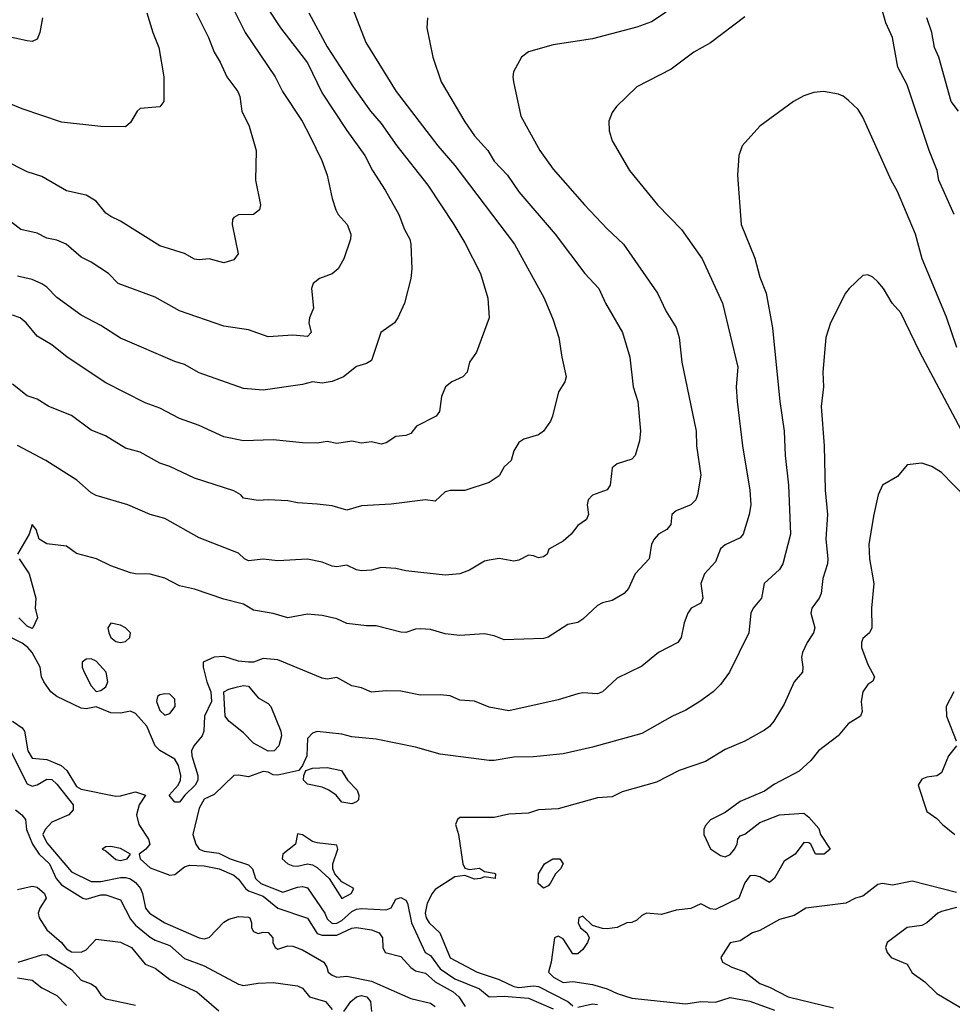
# Model space of a CAD drawing. Header units: metres. Extents: x -46681 to -43747, y -240911 to -237677.
# Tile 232 of 256: x -45407 to -45312, y -240517 to -240417. Entities that reach past the tile are written whole.
import ezdxf

# ---------------------------------------------------------------- set-up
doc = ezdxf.new("R2010")
doc.units = ezdxf.units.M
doc.layers.add('CONTOUR_INDEX', color=1, linetype='Continuous')
doc.layers.add('CONTOUR_INTER', color=3, linetype='Continuous')

msp = doc.modelspace()

# ---------------------------------------------------------------- linework, layer by layer
at = {"layer": 'CONTOUR_INDEX'}
for points, elevation in [([(-45373, -240415.52), (-45371.67, -240419.02), (-45368.57, -240424.02), (-45364.33, -240429.52), (-45362.6, -240431.52), (-45356.55, -240439.52), (-45353.54, -240445.02), (-45352.6, -240447.22), (-45352.02, -240449.02), (-45351.74, -240451.02), (-45351.3, -240453.02), (-45351.42, -240453.52), (-45352.06, -240454.52), (-45352.66, -240457.02), (-45352.89, -240457.52), (-45353.6, -240458.55), (-45354.1, -240458.92), (-45355.6, -240459.34), (-45356.1, -240459.67), (-45356.62, -240460.52), (-45356.89, -240461.52), (-45357.6, -240462.15), (-45358.1, -240463.08), (-45359.1, -240463.76), (-45361.6, -240464.57), (-45363.1, -240464.56), (-45363.6, -240464.69), (-45364.6, -240465.65), (-45365.6, -240465.5), (-45369.1, -240465.94), (-45372.1, -240466.14), (-45373.6, -240466.57), (-45375.1, -240466.14), (-45376.6, -240465.95), (-45378.6, -240465.82), (-45379.6, -240465.63), (-45381.6, -240465.51), (-45382.6, -240465.58), (-45384.1, -240465.36), (-45384.38, -240465.02), (-45385.1, -240464.59), (-45389.1, -240463.3), (-45391.6, -240462.12), (-45392.6, -240461.8), (-45394.6, -240460.66), (-45396.1, -240460.25), (-45398.15, -240459.02), (-45399.6, -240458.42), (-45401.6, -240456.94), (-45403.89, -240456.02), (-45405.1, -240455.29), (-45406.1, -240454.95), (-45407.6, -240453.75)], 85), ([(-45393.95, -240416.02), (-45393.32, -240418.02), (-45392.7, -240419.52), (-45392.22, -240422.52), (-45392.21, -240425.02), (-45392.6, -240425.55), (-45394.6, -240425.75), (-45394.91, -240426.02), (-45395.6, -240427.16), (-45396.1, -240427.59), (-45398.6, -240427.58), (-45402.6, -240427.14), (-45406.6, -240425.76), (-45410.1, -240424.35)], 90), ([(-45311.1, -240458.4), (-45315.33, -240450.52), (-45317.26, -240446.52), (-45318.14, -240445.52), (-45319.02, -240444.02), (-45319.6, -240443.34), (-45320.1, -240442.88), (-45320.6, -240442.64), (-45321.1, -240442.71), (-45322.52, -240444.02), (-45322.86, -240444.52), (-45324.39, -240447.52), (-45324.89, -240449.02), (-45325.18, -240452.52), (-45325.11, -240454.02), (-45325.34, -240456.02), (-45325.03, -240460.02), (-45324.94, -240464.52), (-45324.72, -240467.02), (-45324.89, -240469.52), (-45324.66, -240471.52), (-45324.72, -240472.02), (-45325.18, -240473.52), (-45325.34, -240475.02), (-45325.55, -240475.52), (-45326.3, -240476.52), (-45326.41, -240477.02), (-45326.01, -240478.52), (-45326.13, -240479.02), (-45326.78, -240480.02), (-45327.24, -240481.02), (-45327.36, -240481.52), (-45327.22, -240482.52), (-45327.26, -240483.02), (-45328.11, -240484.02), (-45329.1, -240486.3), (-45330.17, -240488.02), (-45330.6, -240488.56), (-45331.1, -240488.92), (-45333.1, -240490.04), (-45335.1, -240490.88), (-45337.1, -240492.1), (-45339.79, -240493.02), (-45342.1, -240494.2), (-45345.6, -240495.19), (-45346.6, -240495.7), (-45348.1, -240495.8), (-45352.1, -240496.94), (-45354.1, -240497.01), (-45355.1, -240497.36), (-45357.1, -240497.48), (-45358.6, -240497.81), (-45362.1, -240497.8), (-45362.35, -240498.02), (-45362.55, -240498.52), (-45362.23, -240499.52), (-45361.79, -240502.52), (-45361.6, -240502.96), (-45361.1, -240503.08), (-45360.1, -240502.95), (-45359.6, -240503.28), (-45358.6, -240503.46), (-45358.47, -240503.52), (-45358.5, -240504.02), (-45359.6, -240503.83), (-45360.01, -240504.02), (-45360.6, -240504.08), (-45361.6, -240503.71), (-45362.6, -240503.84), (-45364.6, -240505.13), (-45364.93, -240505.52), (-45365.42, -240506.52), (-45365.61, -240507.52), (-45365.52, -240508.02), (-45365.22, -240508.52), (-45364.13, -240509.52), (-45363.1, -240512.08), (-45360.35, -240513.52), (-45358.1, -240514.27), (-45356.6, -240514.97), (-45356.1, -240515.09), (-45354.6, -240514.9), (-45354.1, -240514.99), (-45351.13, -240516.52), (-45350.6, -240516.96)], 80), ([(-45378.6, -240499.48), (-45378.83, -240500.52), (-45380.09, -240501.52), (-45380.17, -240502.02), (-45379.61, -240502.52), (-45379.1, -240502.73), (-45378.6, -240502.75), (-45377.6, -240502.52), (-45377.1, -240502.6), (-45376.6, -240502.9), (-45375.4, -240504.02), (-45374.1, -240506.03), (-45373.14, -240505.52), (-45372.88, -240505.02), (-45374.1, -240504.33), (-45374.81, -240503.52), (-45375, -240503.02), (-45375.01, -240502.52), (-45374.5, -240501.02), (-45374.6, -240500.61), (-45376.6, -240500.37), (-45377.1, -240500.23), (-45378.1, -240499.56), (-45378.6, -240499.48)], 80), ([(-45352.64, -240502.02), (-45351.92, -240502.02), (-45351.59, -240502.52), (-45351.87, -240503.02), (-45352.36, -240503.52), (-45352.91, -240504.52), (-45353.1, -240504.74), (-45353.6, -240504.98), (-45354.12, -240504.52), (-45354.1, -240503.52), (-45353.48, -240502.52), (-45352.64, -240502.02)], 80), ([(-45407.1, -240505.13), (-45405.6, -240504.77), (-45405.1, -240504.89), (-45404.35, -240505.52), (-45404.17, -240506.02), (-45404.83, -240507.02), (-45404.98, -240507.52), (-45404.87, -240508.02), (-45404.1, -240509.21), (-45402.6, -240510.52), (-45402.1, -240511.16), (-45401.6, -240511.45), (-45400.6, -240511.48), (-45400.1, -240511.25), (-45399.1, -240510.18), (-45396.6, -240510.47), (-45395.5, -240511.02), (-45394.1, -240512.72), (-45393.1, -240513.11), (-45391.6, -240514.26), (-45388.85, -240515.52), (-45386.6, -240517.46)], 85), ([(-45350.1, -240517.08), (-45348.6, -240516.76), (-45348.1, -240516.8)], 80)]:
    msp.add_lwpolyline(points, dxfattribs=dict(at, elevation=elevation))
at = {"layer": 'CONTOUR_INTER'}
for points, elevation in [([(-45311.81, -240436.52), (-45313.37, -240433.02), (-45313.55, -240432.02), (-45314.36, -240430.02), (-45316.6, -240423.34), (-45317.54, -240421.52), (-45318.08, -240418.52), (-45318.77, -240417.02), (-45319.47, -240414.52)], 82), ([(-45385.42, -240415.02), (-45383.93, -240418.02), (-45380.87, -240422.52), (-45380.14, -240424.02), (-45378.15, -240427.02), (-45377.35, -240428.52), (-45376.12, -240431.02), (-45375.58, -240432.52), (-45375.1, -240434.89), (-45374.72, -240436.02), (-45374.48, -240436.52), (-45373.56, -240437.52), (-45373.17, -240438.52), (-45373.22, -240439.02), (-45373.9, -240441.02), (-45374.48, -240442.02), (-45375.1, -240442.53), (-45376.36, -240443.02), (-45377, -240443.52), (-45377.18, -240444.02), (-45376.99, -240446.02), (-45377.4, -240447.02), (-45377.45, -240447.52), (-45377.21, -240448.52), (-45377.6, -240448.9), (-45379.1, -240448.79), (-45381.6, -240448.93), (-45383.6, -240448.25), (-45386.1, -240447.86), (-45390.6, -240446.3), (-45393.1, -240444.91), (-45396.85, -240443.52), (-45397.82, -240442.52), (-45399.6, -240441.35), (-45400.6, -240440.86), (-45402.15, -240439.52), (-45403.1, -240439.13), (-45404.1, -240438.92), (-45405.1, -240438.39), (-45406.74, -240438.02), (-45408.1, -240437)], 88), ([(-45381.67, -240415.52), (-45380.33, -240417.52), (-45377.6, -240421.08), (-45376.1, -240424.19), (-45373.6, -240427.98), (-45371.75, -240430.52), (-45370.98, -240432.02), (-45369.68, -240434.02), (-45368.31, -240436.52), (-45367.74, -240438.02), (-45367.2, -240439.02), (-45367.09, -240439.52), (-45366.99, -240442.02), (-45367.08, -240443.02), (-45367.74, -240445.52), (-45368.4, -240447.02), (-45368.74, -240447.52), (-45370.12, -240448.52), (-45371.1, -240451.35), (-45371.6, -240451.65), (-45372.6, -240451.95), (-45373.94, -240453.02), (-45375.1, -240453.49), (-45376.1, -240453.64), (-45377.1, -240453.51), (-45378.1, -240453.8), (-45382.1, -240454.37), (-45384.1, -240454.19), (-45388.6, -240452.62), (-45390.1, -240451.75), (-45391.1, -240451.44), (-45396.6, -240449.09), (-45398.6, -240447.79), (-45400.6, -240446.73), (-45403.1, -240444.93), (-45404.1, -240443.9), (-45404.6, -240443.56), (-45405.6, -240443.12), (-45407.1, -240442.79)], 87), ([(-45388.92, -240416.02), (-45387.67, -240418.52), (-45387.1, -240420.02), (-45386.48, -240421.02), (-45385.81, -240422.52), (-45384.69, -240424.02), (-45384.46, -240424.52), (-45384.28, -240426.02), (-45383.53, -240427.52), (-45382.81, -240430.02), (-45382.88, -240433.02), (-45382.37, -240435.52), (-45382.48, -240436.02), (-45383.07, -240436.52), (-45384.6, -240436.55), (-45385.1, -240436.8), (-45385.21, -240437.02), (-45385.24, -240437.52), (-45384.63, -240440.52), (-45385.1, -240441.11), (-45386.1, -240441.43), (-45387.6, -240441.02), (-45388.6, -240441.12), (-45389.1, -240441.04), (-45390.1, -240440.47), (-45392.6, -240439.69), (-45396.6, -240437.19), (-45397.6, -240436.72), (-45398.1, -240436.36), (-45399.1, -240435.15), (-45400.1, -240434.56), (-45402.1, -240434.1), (-45404.6, -240432.65), (-45406.1, -240432.16), (-45413.1, -240428.66)], 89), ([(-45404.53, -240416.52), (-45404.81, -240418.02), (-45405.1, -240418.7), (-45405.6, -240418.91), (-45406.1, -240418.85), (-45408.6, -240418.31)], 91), ([(-45333.1, -240416.42), (-45336.6, -240419.06), (-45338.31, -240420.02), (-45340.6, -240421.72), (-45344.1, -240423.53), (-45346.15, -240425.52), (-45346.6, -240426.13), (-45346.95, -240427.02), (-45346.92, -240428.02), (-45346.61, -240429.02), (-45344.84, -240432.02), (-45341.99, -240435.52), (-45339.54, -240438.02), (-45337.44, -240441.02), (-45335.4, -240445.52), (-45333.84, -240452.02), (-45334.01, -240454.02), (-45333.89, -240455.52), (-45333.36, -240460.02), (-45332.59, -240464.52), (-45332.52, -240466.02), (-45332.66, -240467.02), (-45333.27, -240469.02), (-45333.6, -240469.36), (-45335.1, -240470.1), (-45335.6, -240470.5), (-45336.1, -240471.83), (-45337.2, -240473.02), (-45337.6, -240474.02), (-45337.38, -240475.52), (-45337.6, -240476.01), (-45338.57, -240476.52), (-45338.92, -240477.02), (-45339.28, -240478.02), (-45339.59, -240479.52), (-45339.94, -240480.02), (-45341.89, -240481.02), (-45343.6, -240482.43), (-45346.1, -240483.65), (-45347.58, -240485.02), (-45348.1, -240485.25), (-45349.6, -240485.13), (-45350.1, -240485.22), (-45352.1, -240485.83), (-45357.1, -240486.96), (-45359.1, -240486.59), (-45360.6, -240485.99), (-45362.1, -240485.87), (-45363.1, -240485.45), (-45364.1, -240485.32), (-45366.1, -240485.38), (-45368.1, -240484.95), (-45369.6, -240484.92), (-45371.1, -240485.08), (-45372.1, -240484.62), (-45373.1, -240484.41), (-45374.6, -240483.57), (-45375.6, -240483.74), (-45376.1, -240483.64), (-45380.6, -240481.77), (-45382.1, -240481.63), (-45383.1, -240482.03), (-45383.6, -240482.01), (-45384.6, -240481.92), (-45386.1, -240481.43), (-45387.1, -240481.52), (-45388.22, -240482.02), (-45388.21, -240482.52), (-45387.84, -240484.02), (-45387.42, -240485.02), (-45387.37, -240486.02), (-45388.07, -240487.52), (-45388.15, -240489.02), (-45388.31, -240489.52), (-45389.16, -240490.52), (-45389.4, -240491.02), (-45389.37, -240491.52), (-45388.73, -240493.52), (-45388.73, -240494.02), (-45389.01, -240494.52), (-45390.06, -240495.52), (-45390.6, -240496.23), (-45391.1, -240496.26), (-45391.66, -240495.52), (-45390.73, -240494.52), (-45390.5, -240494.02), (-45390.49, -240493.52), (-45390.72, -240492.52), (-45391.1, -240491.89), (-45392.6, -240490.99), (-45393.07, -240490.52), (-45393.92, -240488.52), (-45395.1, -240487.24), (-45395.6, -240486.99), (-45396.6, -240487.19), (-45397.6, -240487.16), (-45399.1, -240486.57), (-45400.1, -240486.76), (-45400.6, -240486.69), (-45403.1, -240485.49), (-45403.7, -240485.02), (-45404.41, -240484.02), (-45404.63, -240483.52), (-45404.78, -240482.52), (-45405.59, -240481.02), (-45406.02, -240480.52), (-45406.6, -240480.1), (-45408.1, -240479.34)], 82), ([(-45377.45, -240416.02), (-45375.6, -240419.46), (-45372.95, -240423.52), (-45371.18, -240426.02), (-45370.1, -240427.27), (-45368.5, -240429.52), (-45365.34, -240433.52), (-45362.7, -240437.52), (-45361.6, -240439.39), (-45359.99, -240442.52), (-45359.26, -240445.02), (-45359.1, -240447.02), (-45360.4, -240450.52), (-45361.11, -240451.52), (-45361.35, -240452.52), (-45361.78, -240453.02), (-45362.93, -240453.52), (-45363.56, -240454.02), (-45363.97, -240455.02), (-45364.17, -240456.52), (-45364.51, -240457.02), (-45366.51, -240458.02), (-45367.1, -240458.78), (-45367.6, -240458.97), (-45368.6, -240459.06), (-45369.6, -240459.71), (-45370.1, -240459.87), (-45371.1, -240459.61), (-45372.1, -240459.77), (-45373.1, -240459.54), (-45374.6, -240459.79), (-45375.6, -240459.6), (-45376.6, -240459.76), (-45378.1, -240459.73), (-45381.1, -240459.41), (-45384.1, -240459.5), (-45386.1, -240459.1), (-45388.6, -240457.97), (-45390.6, -240457.26), (-45392.6, -240456.2), (-45394.1, -240455.66), (-45398.1, -240453.61), (-45402.05, -240451.02), (-45403.6, -240449.75), (-45405.1, -240448.87), (-45406.22, -240447.52), (-45406.82, -240447.02), (-45407.6, -240446.73)], 86), ([(-45365.4, -240416.52), (-45365.44, -240417.52), (-45364.86, -240420.52), (-45364, -240423.02), (-45361.6, -240427.1), (-45360.6, -240428.51), (-45359.25, -240430.02), (-45358.6, -240431.09), (-45357.24, -240432.52), (-45356.1, -240434.21), (-45352.4, -240438.52), (-45349.38, -240442.52), (-45347.98, -240444.02), (-45347.28, -240445.52), (-45345.56, -240448.52), (-45344.81, -240451.02), (-45344.46, -240454.02), (-45344.01, -240455.52), (-45343.71, -240458.52), (-45343.82, -240459.52), (-45344.27, -240461.02), (-45344.6, -240461.38), (-45346.1, -240461.86), (-45346.6, -240462.25), (-45346.81, -240464.02), (-45347.1, -240464.49), (-45348.6, -240465.04), (-45349.06, -240465.52), (-45349.14, -240466.02), (-45349.03, -240467.02), (-45349.21, -240467.52), (-45350.1, -240468.11), (-45350.79, -240469.02), (-45351.6, -240469.73), (-45353.05, -240470.52), (-45353.22, -240471.02), (-45353.6, -240471.32), (-45354.1, -240471.41), (-45354.6, -240471.19), (-45355.1, -240471.15), (-45356.1, -240471.66), (-45356.6, -240471.76), (-45358.1, -240471.49), (-45359.1, -240471.64), (-45359.6, -240471.75), (-45361.1, -240472.68), (-45362.1, -240473.02), (-45363.6, -240473.17), (-45367.6, -240472.73), (-45368.6, -240472.49), (-45370.1, -240472.4), (-45371.1, -240472.68), (-45372.1, -240472.74), (-45372.6, -240472.64), (-45373.6, -240472.15), (-45374.6, -240472.34), (-45375.1, -240472.27), (-45376.1, -240471.86), (-45377.6, -240471.55), (-45380.6, -240471.73), (-45382.1, -240471.53), (-45383.6, -240471.7), (-45383.99, -240471.52), (-45384.6, -240470.92), (-45388.6, -240469.36), (-45392.1, -240467.41), (-45393.6, -240466.99), (-45395.86, -240466.02), (-45399.1, -240465.08), (-45399.6, -240464.81), (-45401.06, -240463.52), (-45404.2, -240461.52), (-45407.1, -240460)], 84), ([(-45341.1, -240415.95), (-45342.6, -240416.92), (-45344.1, -240417.46), (-45348.6, -240418.65), (-45352.6, -240419.25), (-45355.1, -240419.97), (-45355.82, -240420.52), (-45356.63, -240422.02), (-45356.72, -240422.52), (-45356.64, -240423.02), (-45355.89, -240426.52), (-45353.96, -240430.02), (-45352.6, -240431.89), (-45349.43, -240435.52), (-45347.1, -240437.98), (-45345.45, -240439.52), (-45341.98, -240444.52), (-45341.1, -240446.36), (-45340.1, -240448.01), (-45339.79, -240449.02), (-45339.52, -240451.52), (-45338.05, -240458.52), (-45338.03, -240460.02), (-45337.58, -240463.02), (-45337.94, -240465.02), (-45338.1, -240465.52), (-45338.6, -240466.01), (-45340.1, -240466.64), (-45340.54, -240467.02), (-45340.65, -240468.02), (-45341.05, -240468.52), (-45341.88, -240469.02), (-45342.35, -240469.52), (-45342.62, -240470.02), (-45342.86, -240471.52), (-45344.28, -240473.02), (-45344.95, -240474.52), (-45345.39, -240475.02), (-45346.6, -240475.73), (-45347.6, -240475.98), (-45348.1, -240476.27), (-45349.6, -240477.66), (-45350.1, -240477.99), (-45351.1, -240478.2), (-45353.1, -240479.47), (-45353.6, -240479.6), (-45357.6, -240479.76), (-45358.6, -240479.35), (-45359.6, -240479.13), (-45362.1, -240479.3), (-45363.6, -240479.13), (-45365.1, -240478.69), (-45366.1, -240478.62), (-45366.6, -240478.66), (-45367.6, -240479), (-45368.1, -240478.95), (-45370.6, -240478.31), (-45371.6, -240478.32), (-45373.6, -240478.07), (-45374.6, -240477.6), (-45376.1, -240477.27), (-45377.6, -240477.12), (-45379.6, -240477.51), (-45381.1, -240477.07), (-45383.1, -240476.73), (-45384.1, -240476.11), (-45386.1, -240475.61), (-45389.1, -240474.6), (-45390.6, -240474.27), (-45392.1, -240473.49), (-45393.6, -240473.06), (-45395.1, -240473.05), (-45395.6, -240472.93), (-45397.6, -240472.22), (-45399.06, -240471.52), (-45401.1, -240470.98), (-45402.1, -240470.23), (-45404.1, -240469.97), (-45404.88, -240469.52), (-45405.19, -240468.52), (-45405.6, -240468.01), (-45405.89, -240469.02), (-45407.09, -240471.02)], 83), ([(-45311.37, -240426.02), (-45312.14, -240425.02), (-45313.37, -240420.52), (-45313.81, -240419.52), (-45314.11, -240418.02), (-45314.6, -240416.52)], 83), ([(-45311.56, -240450.02), (-45312.6, -240446.94), (-45315.09, -240441.02), (-45315.76, -240438.52), (-45317.6, -240434.17), (-45318.23, -240433.02), (-45321.1, -240426.62), (-45321.6, -240425.83), (-45322.6, -240424.88), (-45323.1, -240424.47), (-45323.6, -240424.27), (-45325.1, -240423.99), (-45326.1, -240424.12), (-45327.1, -240424.45), (-45328.17, -240425.02), (-45331.59, -240427.52), (-45333.38, -240429.52), (-45333.74, -240430.52), (-45333.86, -240432.52), (-45333.5, -240437.52), (-45332.1, -240440.94), (-45331.6, -240442.88), (-45330.96, -240444.52), (-45330.3, -240448.02), (-45329.56, -240455.52), (-45329.13, -240458.52), (-45329.01, -240461.02), (-45328.69, -240464.02), (-45328.48, -240469.02), (-45329.26, -240472.02), (-45329.6, -240472.61), (-45331.16, -240474.02), (-45331.43, -240475.52), (-45332.26, -240476.52), (-45332.49, -240477.02), (-45332.7, -240479.02), (-45334.66, -240483.02), (-45335.6, -240484.27), (-45336.32, -240485.02), (-45337.7, -240486.02), (-45339.1, -240486.89), (-45340.47, -240487.52), (-45343.6, -240489.26), (-45348.6, -240490.64), (-45351.6, -240491.34), (-45354.6, -240491.63), (-45356.6, -240491.68), (-45358.6, -240492.02), (-45359.1, -240492), (-45364.1, -240491.37), (-45366.6, -240490.66), (-45370.6, -240489.83), (-45373.1, -240489.62), (-45374.1, -240489.35), (-45376.6, -240489.06), (-45377.1, -240489.23), (-45377.6, -240489.79), (-45377.67, -240491.52), (-45378.1, -240492.52), (-45378.46, -240493.02), (-45380.6, -240493.49), (-45381.1, -240493.48), (-45381.6, -240493.21), (-45382.1, -240493.12), (-45383.6, -240493.68), (-45384.6, -240493.5), (-45385.1, -240493.55), (-45387.1, -240495.48), (-45388.1, -240495.94), (-45388.6, -240496.85), (-45389.24, -240499.52), (-45388.95, -240500.52), (-45388.6, -240501.04), (-45388.1, -240501.24), (-45386.6, -240501.42), (-45385.45, -240502.02), (-45383.6, -240502.6), (-45383.18, -240503.02), (-45382.87, -240504.02), (-45382.34, -240504.52), (-45380.1, -240505.4), (-45378.6, -240504.89), (-45378.1, -240504.83), (-45377.6, -240504.97), (-45375.82, -240507.52), (-45375.6, -240508.09), (-45375.1, -240508.58), (-45374.6, -240508.54), (-45374.1, -240508.27), (-45373.1, -240507.37), (-45372.6, -240507.11), (-45372.1, -240507.04), (-45369.6, -240507.2), (-45369.1, -240506.99), (-45368.6, -240506.1), (-45368.1, -240505.94), (-45367.6, -240506.21), (-45367.41, -240506.52), (-45367.02, -240508.52), (-45365.64, -240511.52), (-45365.1, -240511.82), (-45364.1, -240513.18), (-45362.6, -240514.19), (-45360.1, -240515.21), (-45359.1, -240516.02), (-45357.6, -240515.97), (-45355.1, -240516.17), (-45352.6, -240517.27)], 81), ([(-45310.6, -240465.3), (-45313.1, -240462.73), (-45314.1, -240462.13), (-45315.1, -240461.78), (-45316.6, -240461.97), (-45317.6, -240463.13), (-45319.12, -240464.02), (-45319.57, -240465.02), (-45320, -240467.02), (-45320.49, -240470.02), (-45320.45, -240471.52), (-45320.01, -240474.02), (-45320.23, -240476.52), (-45320.21, -240478.52), (-45320.44, -240479.02), (-45321.1, -240479.6), (-45321.26, -240480.02), (-45321.26, -240480.52), (-45320.6, -240482.26), (-45319.92, -240483.52), (-45320.1, -240483.93), (-45320.6, -240484.27), (-45321.11, -240485.02), (-45321.27, -240486.02), (-45321.19, -240487.02), (-45321.34, -240487.52), (-45322.6, -240488.27), (-45323.61, -240489.52), (-45325.63, -240491.02), (-45326.39, -240492.02), (-45327.6, -240493.09), (-45330.1, -240494.41), (-45331.1, -240495.12), (-45333.6, -240496.18), (-45335.1, -240497.29), (-45336.6, -240498.05), (-45337.1, -240498.62), (-45337.27, -240499.02), (-45337.3, -240499.52), (-45336.6, -240500.98), (-45335.6, -240501.67), (-45335.1, -240501.82), (-45334.6, -240501.55), (-45334.15, -240501.02), (-45333.89, -240500.52), (-45333.84, -240500.02), (-45333.6, -240499.68), (-45333.1, -240499.49), (-45331.6, -240498.32), (-45329.6, -240497.52), (-45327.1, -240497.37), (-45326.6, -240497.77), (-45325.6, -240498.92), (-45325.41, -240499.52), (-45324.44, -240501.02), (-45325.05, -240501.52), (-45325.93, -240501.52), (-45326.41, -240500.52), (-45326.6, -240500.37), (-45327.1, -240500.36), (-45328, -240501.52), (-45329.1, -240502.24), (-45330.1, -240503.96), (-45330.6, -240504.4), (-45331.6, -240503.83), (-45332.1, -240503.69), (-45332.6, -240503.73), (-45333.1, -240504.43), (-45333.73, -240506.02), (-45336.1, -240507.17), (-45336.6, -240507.09), (-45337.6, -240506.58), (-45338.6, -240507.05), (-45340.1, -240507.21), (-45341.6, -240507.67), (-45343.1, -240507.54), (-45343.6, -240507.75), (-45344.1, -240508.24), (-45344.6, -240508.49), (-45345.1, -240508.51), (-45346.1, -240509), (-45347.1, -240509.12), (-45347.6, -240509.09), (-45348.6, -240508.77), (-45349.6, -240507.82), (-45350, -240508.02), (-45350.05, -240508.52), (-45349.82, -240509.02), (-45349.2, -240509.52), (-45348.93, -240510.02), (-45349.12, -240510.52), (-45349.6, -240511.21), (-45350.1, -240511.66), (-45350.6, -240511.67), (-45351.6, -240510.15), (-45352.1, -240509.87), (-45352.47, -240510.02), (-45352.8, -240512.52), (-45353.08, -240513.52), (-45352.58, -240514.02), (-45351.6, -240514.58), (-45350.6, -240514.49), (-45348.6, -240514.77), (-45347.1, -240515.21), (-45346.1, -240515.71), (-45344.6, -240516.18), (-45339.1, -240516.74), (-45337.6, -240516.52), (-45336.1, -240516.58), (-45334.6, -240516.09), (-45332.6, -240516.47), (-45330.1, -240517.4)], 79), ([(-45406.91, -240471.52), (-45405.89, -240473.02), (-45405.23, -240475.52), (-45405.29, -240476.52), (-45405.05, -240477.52), (-45405.53, -240478.52), (-45405.6, -240478.59), (-45406.1, -240478.36), (-45406.96, -240477.52)], 83), ([(-45397.6, -240478.06), (-45397.91, -240478.52), (-45397.8, -240479.02), (-45397.58, -240479.52), (-45397.1, -240479.91), (-45396.6, -240480.02), (-45396.1, -240479.9), (-45395.66, -240479.52), (-45395.58, -240479.02), (-45396.11, -240478.52), (-45396.6, -240478.25), (-45397.6, -240478.06)], 82), ([(-45400.1, -240481.7), (-45400.5, -240482.02), (-45400.52, -240482.52), (-45400.32, -240483.02), (-45399.6, -240484.43), (-45399.1, -240484.98), (-45398.6, -240484.91), (-45398.09, -240484.52), (-45397.89, -240484.02), (-45398.07, -240483.02), (-45399.1, -240481.9), (-45399.6, -240481.69), (-45400.1, -240481.7)], 82), ([(-45384.7, -240484.52), (-45384.1, -240484.39), (-45383.6, -240484.46), (-45382.6, -240485.65), (-45381.6, -240486.2), (-45381.31, -240486.52), (-45380.29, -240489.02), (-45380.24, -240489.52), (-45380.51, -240490.52), (-45380.98, -240491.02), (-45381.6, -240491.07), (-45383.1, -240490.24), (-45384.1, -240489.2), (-45385.58, -240488.02), (-45385.96, -240487.52), (-45386.1, -240485.02), (-45385.6, -240484.75), (-45384.7, -240484.52)], 82), ([(-45392.6, -240485.35), (-45392.85, -240485.52), (-45392.95, -240486.02), (-45392.6, -240486.94), (-45392.1, -240487.39), (-45391.6, -240487.23), (-45391.04, -240486.52), (-45391.1, -240485.78), (-45391.6, -240485.28), (-45392.1, -240485.22), (-45392.6, -240485.35)], 82), ([(-45311.85, -240485.02), (-45312.65, -240486.52), (-45312.6, -240487.52), (-45311.63, -240490.02)], 78), ([(-45407.6, -240488.01), (-45406.6, -240488.68), (-45406.36, -240489.02), (-45406.02, -240491.02), (-45405.6, -240491.78), (-45404.1, -240491.91), (-45402.63, -240492.52), (-45402.08, -240493.02), (-45401.1, -240494.64), (-45400.6, -240494.92), (-45397.1, -240495.63), (-45396.6, -240495.6), (-45395.1, -240495.2), (-45394.07, -240495.52), (-45394.71, -240496.52), (-45394.99, -240497.52), (-45394.73, -240498.52), (-45393.77, -240500.02), (-45393.62, -240500.52), (-45394.02, -240501.02), (-45394.72, -240501.52), (-45394.6, -240502.02), (-45393.6, -240502.93), (-45391.6, -240503.67), (-45391.1, -240503.59), (-45390.1, -240502.83), (-45389.6, -240502.65), (-45388.1, -240502.71), (-45386.56, -240503.02), (-45385.1, -240503.67), (-45384.6, -240504.07), (-45383.9, -240505.02), (-45383.6, -240505.25), (-45382.1, -240505.8), (-45380.6, -240507.03), (-45377.6, -240508.04), (-45376.6, -240509.6), (-45376.1, -240509.78), (-45374.6, -240509.78), (-45373.1, -240509.05), (-45372.6, -240508.99), (-45371.1, -240509.24), (-45370.3, -240509.52), (-45369.96, -240510.02), (-45369.92, -240511.02), (-45369.71, -240511.52), (-45368.1, -240511.94), (-45367.1, -240513.06), (-45366.6, -240513.38), (-45365.6, -240513.64), (-45364.6, -240514.52), (-45362.79, -240515.52), (-45362.19, -240516.02), (-45361.55, -240517.02)], 82), ([(-45408.1, -240490.43), (-45406.1, -240494.37), (-45405.6, -240494.62), (-45405.1, -240494.48), (-45404.1, -240493.91), (-45403.6, -240493.95), (-45403.1, -240494.42), (-45401.44, -240496.52), (-45401.43, -240497.02), (-45401.87, -240497.52), (-45403.6, -240498.28), (-45404.26, -240499.02), (-45404.51, -240499.52), (-45404.1, -240500.38), (-45401.6, -240503.32), (-45399.6, -240504.31), (-45398.6, -240504.31), (-45396.6, -240503.91), (-45396.1, -240503.89), (-45395.6, -240504.05), (-45395.1, -240504.41), (-45394.58, -240505.02), (-45394.36, -240505.52), (-45394.06, -240507.02), (-45393.66, -240507.52), (-45392.1, -240508.5), (-45388.6, -240510.05), (-45388.1, -240510.15), (-45387.6, -240510.01), (-45386.1, -240508.44), (-45385.6, -240508.15), (-45384.6, -240507.87), (-45383.6, -240507.94), (-45383.46, -240508.02), (-45383.29, -240508.52), (-45383.29, -240509.02), (-45383.1, -240509.38), (-45382.6, -240509.61), (-45382.1, -240509.45), (-45381.6, -240509.49), (-45381.13, -240510.02), (-45381.11, -240510.52), (-45380.89, -240511.02), (-45380.6, -240511.19), (-45379.6, -240510.84), (-45379.1, -240510.88), (-45378.1, -240511.27), (-45375.93, -240512.52), (-45375.61, -240513.02), (-45375.49, -240513.52), (-45375.1, -240513.84), (-45374.6, -240514.05), (-45373.6, -240513.95), (-45371.1, -240514.44), (-45367.1, -240516.22), (-45365.1, -240516.69), (-45364.6, -240517.01)], 83), ([(-45311.59, -240490.52), (-45312.41, -240491.52), (-45313.1, -240493.27), (-45313.6, -240493.57), (-45314.6, -240493.69), (-45315.1, -240493.9), (-45315.47, -240494.52), (-45314.6, -240497.19), (-45313.6, -240497.89), (-45313.02, -240498.52), (-45311.75, -240499.52)], 78), ([(-45377.75, -240493.02), (-45377.1, -240492.8), (-45375.6, -240492.73), (-45374.12, -240493.02), (-45373.52, -240494.02), (-45372.54, -240495.02), (-45372.36, -240495.52), (-45372.41, -240496.02), (-45372.6, -240496.22), (-45373.1, -240496.42), (-45374.1, -240496.26), (-45374.68, -240495.52), (-45375.42, -240495.02), (-45376.1, -240494.73), (-45377.6, -240494.4), (-45378.01, -240494.02), (-45377.97, -240493.52), (-45377.75, -240493.02)], 81), ([(-45407.29, -240497.02), (-45406.63, -240497.52), (-45406.26, -240498.02), (-45406.17, -240499.02), (-45405.57, -240500.52), (-45404.89, -240501.52), (-45403.83, -240502.52), (-45403.16, -240504.02), (-45402.6, -240504.64), (-45400.43, -240506.02), (-45400.1, -240506.1), (-45398.6, -240505.65), (-45398.1, -240505.67), (-45396.6, -240506.19), (-45395.6, -240508.15), (-45395.1, -240508.74), (-45393.6, -240509.96), (-45393.1, -240510.28), (-45391.6, -240510.82), (-45390.1, -240512.15), (-45388.1, -240512.89), (-45384.6, -240514.75), (-45384.1, -240514.88), (-45382.6, -240514.65), (-45381.1, -240514.59), (-45378.6, -240514.92), (-45378.1, -240515.14), (-45377.4, -240516.02), (-45375.75, -240516.52), (-45375.1, -240517.32)], 84), ([(-45398.1, -240500.8), (-45398.48, -240501.02), (-45398.1, -240501.19), (-45397.1, -240502.08), (-45396.6, -240502.17), (-45395.92, -240502.02), (-45395.6, -240501.52), (-45396.6, -240500.96), (-45397.6, -240500.75), (-45398.1, -240500.8)], 82), ([(-45311.6, -240505.42), (-45316.1, -240504.29), (-45318.1, -240504.68), (-45319.1, -240504.51), (-45319.6, -240504.62), (-45321.1, -240505.79), (-45321.87, -240506.02), (-45322.83, -240506.52), (-45326.91, -240507.02), (-45328.1, -240507.75), (-45329.6, -240508.19), (-45331.6, -240509.29), (-45332.33, -240509.52), (-45333.6, -240510.35), (-45334.6, -240510.54), (-45335.57, -240512.02), (-45335.4, -240512.52), (-45334.45, -240513.02), (-45333.1, -240513.5), (-45331.6, -240514.68), (-45330.6, -240515.05), (-45328.72, -240516.02), (-45324.1, -240517.15)], 78), ([(-45311.6, -240506.97), (-45313.1, -240507.37), (-45313.47, -240507.52), (-45314.6, -240508.51), (-45315.1, -240508.78), (-45316.6, -240508.97), (-45318.64, -240510.52), (-45318.8, -240511.02), (-45318.65, -240511.52), (-45318.22, -240512.02), (-45316.6, -240512.72), (-45316.1, -240513.61), (-45314.8, -240514.52), (-45313.6, -240515.68), (-45310.6, -240517.46)], 77), ([(-45407.03, -240512.52), (-45404.6, -240511.76), (-45404.1, -240511.74), (-45401.6, -240513.25), (-45400.6, -240514.35), (-45399.6, -240514.72), (-45399.17, -240515.02), (-45398.6, -240515.84), (-45398.1, -240516.23), (-45395.1, -240516.87)], 86), ([(-45407.1, -240514.1), (-45405.6, -240514.34), (-45404.6, -240515.11), (-45403.1, -240515.89), (-45402.1, -240516.93)], 87), ([(-45373.91, -240517.52), (-45373.2, -240516.52), (-45372.6, -240516.02), (-45372.1, -240515.91), (-45371.56, -240516.02), (-45371.2, -240516.52), (-45371.08, -240517.52)], 84)]:
    msp.add_lwpolyline(points, dxfattribs=dict(at, elevation=elevation))

doc.saveas('drawing.dxf')
